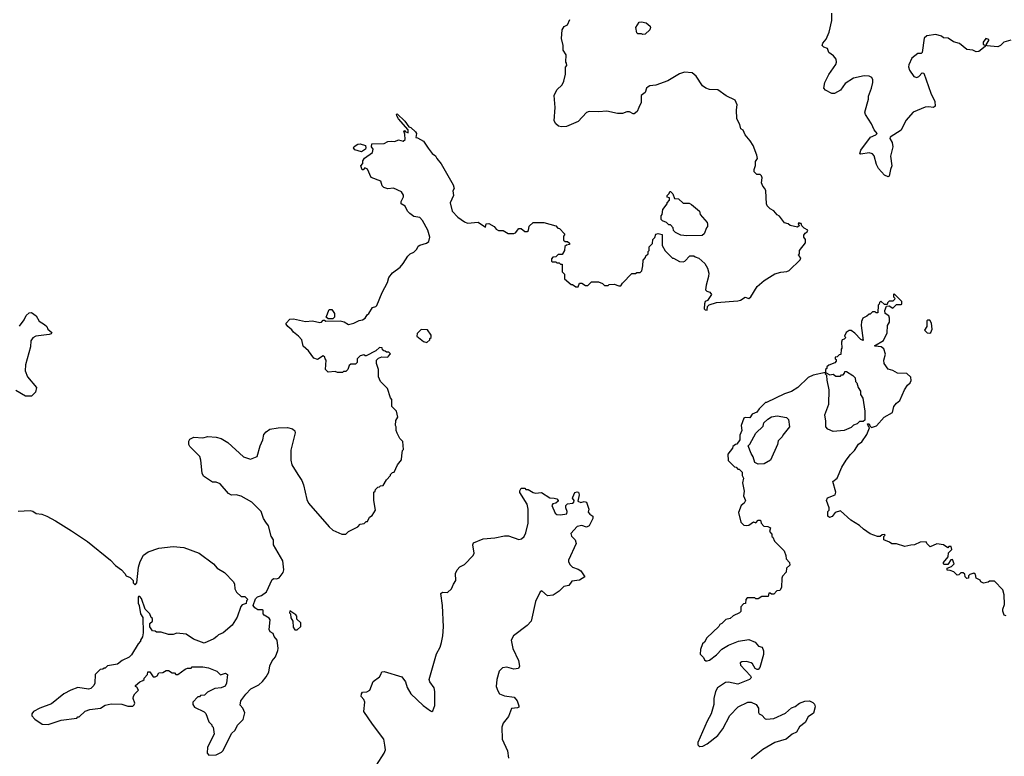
# Model space of a CAD drawing. Extents: x 2206940 to 2356632, y 511582 to 673215.
# Tile 62 of 228: x 2273187 to 2281450, y 568290 to 574471. Entities that reach past the tile are written whole.
import ezdxf

# ---------------------------------------------------------------- set-up
doc = ezdxf.new("R2010")
doc.units = 0

msp = doc.modelspace()

# ---------------------------------------------------------------- linework, layer by layer
at = {"layer": '0CON10XD'}
for points in [[(2278382.5, 573735), (2278368.3, 573701.7), (2278345, 573680), (2278335, 573680), (2278305, 573697.5), (2278283, 573697), (2278245, 573682.5), (2278205, 573682.5), (2278113.9, 573703.9), (2278043.2, 573696.8), (2277965, 573700), (2277945, 573691.4), (2277873.6, 573616.4), (2277775, 573574.4), (2277735, 573570.6), (2277707.6, 573577.6), (2277685.5, 573595.5), (2277672.6, 573622.6), (2277681.1, 573735), (2277672.9, 573835), (2277695, 573881.2), (2277738, 573925), (2277753.8, 573955), (2277766.1, 574013.9), (2277768.3, 574071.7), (2277777.5, 574085), (2277776.4, 574106.4), (2277770, 574115), (2277772.5, 574175), (2277748.8, 574215), (2277747.5, 574255), (2277733.9, 574313.9), (2277740, 574385), (2277755, 574412.5), (2277783, 574427), (2277805, 574472.5)], [(2281505, 574298.6), (2281445, 574283.3), (2281416.7, 574255), (2281395, 574244), (2281302.5, 574252.5), (2281300, 574265), (2281320, 574295), (2281320, 574305), (2281295, 574312.5), (2281273, 574283), (2281273.8, 574263.8), (2281288.3, 574258.3), (2281290, 574245), (2281235, 574203.8), (2281215, 574201.2), (2281185, 574216.2), (2281135, 574221.2), (2281075, 574272), (2281022.5, 574285), (2280980, 574315), (2280938.3, 574318.3), (2280922.5, 574332.5), (2280875, 574346.2), (2280800, 574335), (2280777.5, 574315), (2280760, 574195), (2280751.7, 574188.3), (2280725, 574186.7), (2280675, 574148.8), (2280648.8, 574091.2), (2280646.1, 574073.9), (2280655, 574046.7), (2280692, 573995), (2280715, 573986), (2280733.3, 573995), (2280760, 574025), (2280775, 574022.5), (2280833.6, 573853.6), (2280865.8, 573785), (2280868.8, 573745), (2280855, 573734.3), (2280815, 573740.8), (2280785, 573737.1), (2280685, 573696), (2280623.1, 573625), (2280585.4, 573544.6), (2280492.5, 573485), (2280490, 573475), (2280508.9, 573438.9), (2280514.6, 573405), (2280495.5, 573324.5), (2280506.2, 573243.8), (2280494.2, 573215), (2280483.3, 573156.7), (2280475, 573153.3), (2280445, 573166.7), (2280395, 573222.5), (2280377, 573257), (2280357.6, 573327.6), (2280345, 573346), (2280315, 573354.4), (2280245, 573342.5), (2280236.4, 573346.4), (2280245, 573376), (2280325.8, 573485), (2280372.5, 573505), (2280382.5, 573515), (2280356.6, 573546.6), (2280336.5, 573596.5), (2280284.5, 573674.5), (2280278.6, 573695), (2280311.2, 573805), (2280310.7, 573829.3), (2280336.7, 573895), (2280346.7, 573945), (2280346.4, 573966.4), (2280337.5, 573985), (2280316.1, 573996.1), (2280275, 574000), (2280185, 573980.8), (2280115, 573934), (2280075, 573880), (2280025, 573850), (2280001.7, 573851.7), (2279949.5, 573879.5), (2279936.2, 573895), (2279944, 573945), (2279978.6, 574011.4), (2280035.7, 574094.3), (2280041.2, 574115), (2280038.3, 574138.3), (2280017.7, 574167.7), (2279977.5, 574195), (2279965, 574230), (2279935, 574240), (2279921.2, 574255), (2279927.5, 574275), (2279955, 574307.5), (2279980, 574365), (2280002.5, 574465), (2280003.3, 574525)], [(2278415, 574346.7), (2278405, 574352.5), (2278375, 574352.5), (2278365, 574360), (2278357.5, 574405), (2278385, 574450), (2278405, 574453.8), (2278445, 574443.8), (2278478.8, 574415), (2278481.2, 574405), (2278473.8, 574385), (2278435, 574350), (2278415, 574346.7)], [(2274835, 568302.5), (2274880, 568325), (2274895, 568340), (2274965, 568480), (2274995, 568510), (2275015, 568550), (2275061.7, 568598.3), (2275077.5, 568655), (2275060, 568695), (2275038.3, 568718.3), (2275043.9, 568756.1), (2275085, 568812.5), (2275127.5, 568855), (2275195, 568890), (2275225, 568917.5), (2275255, 568957.5), (2275276.7, 568995), (2275285, 569050), (2275305, 569090), (2275332.5, 569125), (2275353, 569177), (2275356.7, 569195), (2275347.5, 569265), (2275322.5, 569295), (2275315, 569320), (2275290, 569335), (2275280, 569355), (2275290, 569435), (2275279.3, 569449.3), (2275237.5, 569475), (2275230, 569485), (2275230, 569515), (2275225, 569520), (2275185, 569520), (2275160, 569535), (2275147.5, 569555), (2275165, 569610), (2275183, 569627), (2275215, 569640), (2275259.3, 569670.7), (2275307, 569773), (2275318.3, 569781.7), (2275345, 569780), (2275365, 569787.5), (2275398.3, 569831.7), (2275403.3, 569855), (2275395, 569930), (2275317.5, 570065), (2275316.7, 570105), (2275296.2, 570136.2), (2275276.2, 570225), (2275253.6, 570253.6), (2275232.5, 570285), (2275212.5, 570345), (2275133.6, 570423.6), (2275045, 570472.5), (2275003, 570483), (2274965, 570482.5), (2274940, 570495), (2274870, 570575), (2274835, 570590), (2274805, 570590), (2274730.7, 570640.7), (2274717.5, 570665), (2274707.5, 570775), (2274697.5, 570805), (2274615, 570890), (2274607.5, 570905), (2274607.5, 570935), (2274615, 570950), (2274647, 570967), (2274725, 570962.5), (2274765, 570972.5), (2274835, 570967.5), (2274877, 570957), (2274933, 570923), (2275065, 570802.5), (2275125, 570783.3), (2275180, 570805), (2275204, 570895), (2275226.4, 570946.4), (2275235, 570990), (2275255, 571013.3), (2275286.2, 571033.8), (2275355, 571046.7), (2275435, 571047.5), (2275475, 571037.5), (2275495, 571020), (2275497.5, 571005), (2275461.7, 570858.3), (2275461.2, 570775), (2275471.2, 570735), (2275521.2, 570655), (2275554, 570605), (2275568.8, 570568.8), (2275595.9, 570445.9), (2275611.2, 570415), (2275783.8, 570215), (2275815, 570186.2), (2275890, 570155), (2275925, 570153.8), (2275945, 570176.2), (2276025.8, 570214.2), (2276045, 570237.5), (2276077, 570243), (2276095, 570260), (2276105, 570260), (2276123.6, 570296.4), (2276145, 570310), (2276172.5, 570355), (2276160, 570435), (2276160, 570505), (2276170, 570515), (2276171.7, 570528.3), (2276191.7, 570548.3), (2276205, 570550), (2276215, 570560), (2276238.3, 570561.7), (2276265, 570610), (2276300, 570645), (2276300, 570655), (2276315, 570670), (2276330, 570675), (2276357.5, 570735), (2276391.7, 570778.3), (2276392.5, 570815), (2276400, 570855), (2276407.5, 570865), (2276401.7, 570931.7), (2276377, 570957), (2276355, 571000), (2276347.5, 571025), (2276347.5, 571055), (2276340, 571065), (2276343, 571107), (2276360, 571135), (2276350, 571185), (2276310, 571225), (2276310, 571285), (2276298.3, 571298.3), (2276272.5, 571375), (2276213.8, 571435), (2276198.8, 571475), (2276198.8, 571535), (2276181.2, 571585), (2276182.5, 571615), (2276199.3, 571630.7), (2276225, 571642.5), (2276275, 571640), (2276280, 571645), (2276298.3, 571668.3), (2276285, 571680), (2276265, 571680), (2276255, 571690), (2276241.7, 571691.7), (2276231.7, 571701.7), (2276228.3, 571718.3), (2276205, 571720), (2276177, 571693), (2276095, 571650), (2276085, 571650), (2276075, 571660), (2276045, 571650), (2276020, 571625), (2276020, 571595), (2276005, 571580), (2275965, 571580), (2275951.7, 571568.3), (2275940, 571535), (2275925, 571520), (2275905, 571520), (2275895, 571510), (2275855, 571510), (2275835, 571517.5), (2275775, 571513.3), (2275752.5, 571535), (2275760, 571615), (2275750, 571625), (2275748.3, 571638.3), (2275735, 571650), (2275685, 571620), (2275655, 571630), (2275611.7, 571691.7), (2275565, 571730), (2275553.3, 571785), (2275525.9, 571815.9), (2275485, 571847.5), (2275469.5, 571869.5), (2275436.7, 571895), (2275422.5, 571915), (2275422.5, 571925), (2275453, 571957), (2275485, 571960), (2275585, 571937.5), (2275645, 571943.3), (2275705, 571930), (2275718.3, 571931.7), (2275735, 571950), (2275745, 571950), (2275755, 571940), (2275875, 571942.5), (2275910, 571935), (2275945, 571912.5), (2275990, 571925), (2276035, 571947.5), (2276065, 571953.3), (2276085, 571967.5), (2276102.5, 571995), (2276116.7, 572005), (2276147.5, 572055), (2276175, 572063.3), (2276185, 572072.5), (2276228.3, 572181.7), (2276273.9, 572266.1), (2276285, 572307.5), (2276315, 572347.5), (2276380, 572395), (2276406.2, 572425), (2276445, 572487.5), (2276465, 572506.7), (2276495, 572520), (2276520, 572545), (2276530.7, 572569.3), (2276545, 572580), (2276600, 572595), (2276619.3, 572610.7), (2276630, 572645), (2276613.3, 572705), (2276566.1, 572786.1), (2276545, 572810), (2276495, 572820), (2276460, 572845), (2276440, 572865), (2276422.5, 572905), (2276387.5, 572925), (2276387.5, 572945), (2276407.5, 572985), (2276407, 572997), (2276390, 573025), (2276325, 573057.5), (2276275, 573052.5), (2276243, 573063), (2276227.5, 573077.5), (2276216.7, 573116.7), (2276137, 573147), (2276106.4, 573216.4), (2276082.5, 573227.5), (2276068.3, 573211.7), (2276061.7, 573211.7), (2276050, 573245), (2276067, 573263), (2276067.5, 573285), (2276080.7, 573309.3), (2276147.5, 573355), (2276152.5, 573385), (2276140, 573405), (2276141.7, 573428.3), (2276245, 573432.5), (2276275, 573447.5), (2276305, 573452.5), (2276335, 573447.5), (2276365, 573462.5), (2276405, 573452.5), (2276422.5, 573465), (2276419.3, 573509.3), (2276410, 573535), (2276415, 573540), (2276421.7, 573531.7), (2276447.5, 573522.5), (2276447, 573547), (2276365, 573640), (2276353, 573663), (2276350, 573675), (2276355, 573680), (2276419.3, 573619.3), (2276451.7, 573571.7), (2276470, 573565), (2276509.3, 573529.3), (2276517.5, 573515), (2276511.7, 573481.7), (2276525, 573480), (2276575, 573452.5), (2276613.6, 573393.6), (2276648.3, 573348.3), (2276675, 573327.5), (2276686.7, 573305), (2276725, 573260), (2276823.3, 573085), (2276832.5, 573055), (2276822.5, 573035), (2276826.7, 572995), (2276800, 572935), (2276816.7, 572865), (2276865, 572812.5), (2276920, 572775), (2276945, 572762.5), (2277035, 572772.5), (2277095, 572730), (2277101.7, 572758.3), (2277125, 572760), (2277170, 572735), (2277185, 572712.5), (2277205, 572702.5), (2277245, 572702.5), (2277285, 572677.5), (2277335, 572677.5), (2277347, 572683), (2277375, 572720), (2277395, 572720), (2277425, 572692.5), (2277447, 572693), (2277457, 572703), (2277463, 572737), (2277495, 572770), (2277585, 572770), (2277685, 572740), (2277701.7, 572721.7), (2277718.3, 572718.3), (2277760, 572675), (2277760, 572665), (2277750, 572655), (2277751.7, 572621.7), (2277765, 572610), (2277785, 572610), (2277800, 572595), (2277800, 572585), (2277775, 572580), (2277761.7, 572568.3), (2277760, 572535), (2277738.3, 572501.7), (2277705, 572500), (2277685, 572480), (2277661.7, 572478.3), (2277650, 572465), (2277650, 572445), (2277655, 572440), (2277685, 572440), (2277695, 572430), (2277715, 572430), (2277725, 572420), (2277738.3, 572418.3), (2277740, 572355), (2277760, 572335), (2277760, 572295), (2277815, 572250), (2277825, 572250), (2277855, 572230), (2277875, 572230), (2277885, 572260), (2277905, 572260), (2277935, 572240), (2277955, 572240), (2277985, 572270), (2278045, 572270), (2278077, 572257), (2278095, 572240), (2278125, 572240), (2278135, 572250), (2278175, 572252.5), (2278215, 572237.5), (2278231.7, 572238.3), (2278245, 572260), (2278325, 572340), (2278355, 572340), (2278365, 572350), (2278395, 572350), (2278407, 572363), (2278417.5, 572405), (2278418.3, 572451.7), (2278440, 572475), (2278441.7, 572488.3), (2278460, 572505), (2278460, 572525), (2278470, 572535), (2278470, 572565), (2278498.3, 572591.7), (2278500, 572625), (2278517, 572643), (2278525, 572670), (2278545, 572677.5), (2278578.3, 572668.3), (2278580, 572575), (2278605, 572530), (2278665, 572470), (2278675, 572470), (2278723, 572443), (2278755, 572440), (2278770, 572445), (2278811.7, 572488.3), (2278845, 572490), (2278855, 572480), (2278885, 572470), (2278937.5, 572425), (2278960, 572385), (2278970, 572345), (2278968.8, 572315), (2278947, 572243), (2278942.5, 572205), (2278953, 572193), (2278980, 572185), (2278992.5, 572165), (2278960, 572115), (2278940, 572105), (2278933, 572087), (2278932.5, 572045), (2278940, 572035), (2278955, 572032.5), (2278960, 572065), (2278971.7, 572078.3), (2279033.6, 572096.4), (2279215, 572111.2), (2279235, 572116.7), (2279275, 572142.5), (2279305, 572130), (2279322.5, 572145), (2279377, 572233), (2279435, 572282.5), (2279525, 572337.5), (2279575, 572352.5), (2279625, 572357.5), (2279645, 572367.5), (2279737.5, 572455), (2279741.7, 572471.7), (2279722.5, 572495), (2279730, 572505), (2279732.5, 572535), (2279780.7, 572599.3), (2279782.5, 572625), (2279767.5, 572645), (2279768.3, 572661.7), (2279780, 572680), (2279795, 572690), (2279800, 572705), (2279771.7, 572721.7), (2279751.7, 572741.7), (2279745, 572760), (2279735, 572760), (2279725, 572770), (2279720, 572755), (2279730, 572745), (2279715, 572730), (2279653, 572743), (2279637, 572757), (2279605, 572767.5), (2279563, 572823), (2279543.6, 572833.6), (2279515, 572867.5), (2279485, 572882.5), (2279459.3, 572909.3), (2279453.3, 572925), (2279447.5, 573035), (2279440, 573055), (2279423, 573073), (2279413, 573103), (2279417.5, 573145), (2279411.7, 573161.7), (2279401.7, 573171.7), (2279373, 573173), (2279350, 573195), (2279350, 573215), (2279361.7, 573248.3), (2279361.7, 573281.7), (2279377.5, 573305), (2279372.5, 573335), (2279342.5, 573415), (2279317.5, 573455), (2279273.9, 573503.9), (2279257.5, 573545), (2279240, 573555), (2279231.7, 573591.7), (2279205, 573640), (2279202.5, 573715), (2279207.5, 573755), (2279190, 573795), (2279115, 573832.5), (2279045, 573882.5), (2278975, 573886.2), (2278945, 573896.7), (2278916.1, 573916.1), (2278865, 573997.5), (2278830, 574025), (2278765, 574031.2), (2278725, 574016.2), (2278625, 573956.7), (2278525, 573920), (2278475, 573916.7), (2278461.7, 573908.3), (2278447.5, 573895), (2278435, 573860), (2278402.5, 573835), (2278402.5, 573775), (2278382.5, 573735)], [(2276055, 573362.5), (2275999.3, 573379.3), (2275987.5, 573395), (2275992.7, 573407.3), (2276024.1, 573425.9), (2276045, 573428.8), (2276090, 573415), (2276092.5, 573395), (2276087.5, 573385), (2276055, 573362.5)], [(2278785, 572657.5), (2278735, 572662.5), (2278690, 572685), (2278673, 572703), (2278670, 572725), (2278648.3, 572748.3), (2278635, 572750), (2278615, 572770), (2278581.7, 572781.7), (2278570, 572795), (2278570, 572825), (2278580, 572835), (2278583, 572877), (2278620, 572925), (2278620, 572935), (2278640, 572955), (2278640, 572975), (2278621.7, 572981.7), (2278620, 572995), (2278638.3, 573011.7), (2278641.7, 573028.3), (2278648.3, 573028.3), (2278668.3, 573008.3), (2278681.7, 572971.7), (2278717, 572967), (2278755, 572932.5), (2278805, 572930), (2278825, 572920), (2278892.5, 572865), (2278897.5, 572835), (2278955, 572770), (2278960, 572755), (2278960, 572735), (2278950, 572725), (2278930, 572675), (2278915, 572660), (2278785, 572657.5)], [(2281465, 569467.5), (2281450, 569475), (2281438.3, 569508.3), (2281437.5, 569525), (2281452.5, 569565), (2281447.5, 569645), (2281437, 569687), (2281368.3, 569758.3), (2281325, 569760), (2281315, 569750), (2281275, 569742.5), (2281253.6, 569753.6), (2281246.7, 569766.7), (2281213.6, 569783.6), (2281207.5, 569815), (2281195, 569827.5), (2281160, 569815), (2281150, 569805), (2281150, 569785), (2281135, 569782.5), (2281122.5, 569795), (2281118.3, 569818.3), (2281105, 569830), (2281085, 569830), (2281068.3, 569811.7), (2281055, 569810), (2281027, 569837), (2280995, 569850), (2280971.7, 569851.7), (2280971.7, 569868.3), (2281007, 569883), (2281030, 569905), (2281015, 569940), (2281001.7, 569938.3), (2280975, 569900), (2280945, 569900), (2280940, 569905), (2280940, 569915), (2280980, 569965), (2280981.7, 569998.3), (2281010, 570025), (2281005, 570050), (2280985, 570050), (2280975, 570040), (2280940, 570065), (2280885, 570072.5), (2280828.3, 570048.3), (2280800, 570075), (2280795, 570090), (2280745, 570087.5), (2280697, 570063), (2280665, 570062.5), (2280615, 570050), (2280545, 570072.5), (2280505, 570072.5), (2280487, 570087), (2280440, 570105), (2280440, 570135), (2280450, 570145), (2280445, 570150), (2280425, 570147.5), (2280407, 570133), (2280387, 570133), (2280325, 570157.5), (2280267.5, 570195), (2280235, 570227.5), (2280161.7, 570271.7), (2280075, 570350), (2280030, 570335), (2280005, 570302.5), (2279982.5, 570292.5), (2279970, 570305), (2279970, 570345), (2279980, 570355), (2279980, 570375), (2279957.5, 570435), (2279965, 570457.5), (2280030, 570485), (2280037.5, 570505), (2280010, 570595), (2280047.5, 570625), (2280087.5, 570715), (2280123.3, 570775), (2280158.3, 570821.7), (2280192.5, 570855), (2280225, 570910), (2280255, 570930), (2280295, 570990), (2280320, 571045), (2280311.7, 571051.7), (2280301.7, 571078.3), (2280315, 571080), (2280321.7, 571061.7), (2280335, 571050), (2280377, 571063), (2280442.5, 571135), (2280512.5, 571175), (2280523.8, 571225), (2280545, 571253.3), (2280572.5, 571275), (2280612.5, 571365), (2280637.5, 571405), (2280660, 571425), (2280667, 571443), (2280665, 571470), (2280631.7, 571501.7), (2280553.6, 571503.6), (2280515, 571527.5), (2280475, 571537.5), (2280442.5, 571585), (2280440, 571615), (2280452.5, 571665), (2280438.3, 571708.3), (2280416.4, 571726.4), (2280365, 571730), (2280360, 571735), (2280435, 571777.5), (2280467, 571843), (2280470, 571905), (2280487, 571933), (2280487.5, 571965), (2280480, 571985), (2280450, 572005), (2280448.3, 572031.7), (2280461.7, 572068.3), (2280485, 572070), (2280515, 572050), (2280545, 572080), (2280585, 572080), (2280590, 572085), (2280590, 572105), (2280530, 572165), (2280525, 572170), (2280520, 572165), (2280520, 572145), (2280530, 572135), (2280528.3, 572121.7), (2280515, 572110), (2280485, 572110), (2280470, 572095), (2280468.3, 572081.7), (2280445, 572080), (2280415, 572110), (2280401.7, 572098.3), (2280400, 572085), (2280390, 572075), (2280388.3, 572011.7), (2280375, 572010), (2280365, 572020), (2280345, 572020), (2280325, 572000), (2280315, 572000), (2280297, 571983), (2280262.5, 571965), (2280250.7, 571939.3), (2280250, 571905), (2280265, 571780), (2280245, 571787.5), (2280195, 571840), (2280165, 571862.5), (2280148.3, 571861.7), (2280123.6, 571846.4), (2280110, 571815), (2280120, 571805), (2280105, 571790), (2280090, 571785), (2280082.5, 571765), (2280087.5, 571715), (2280080, 571705), (2280078.3, 571661.7), (2280065, 571660), (2280048.3, 571641.7), (2280031.7, 571638.3), (2280030, 571625), (2280038.3, 571618.3), (2280040, 571605), (2280028.3, 571591.7), (2279978.3, 571571.7), (2279961.7, 571558.3), (2279960, 571545), (2279950, 571535), (2279950, 571510), (2279845, 571487.5), (2279805, 571467.5), (2279717.5, 571385), (2279665, 571350), (2279605, 571330), (2279455, 571257.5), (2279445, 571257.5), (2279393.6, 571206.4), (2279373, 571177), (2279335, 571160), (2279315, 571130), (2279275, 571132.5), (2279263.6, 571126.4), (2279242.5, 571065), (2279247.5, 571025), (2279230, 570985), (2279230, 570945), (2279205, 570910), (2279193, 570907), (2279171.7, 570888.3), (2279170, 570875), (2279130, 570825), (2279131.7, 570771.7), (2279185, 570720), (2279200, 570715), (2279215, 570700)], [(2273185, 571900), (2273225, 571952.5), (2273241.7, 571988.3), (2273265, 572010), (2273285, 572012.5), (2273326.4, 571986.4), (2273350.5, 571940.5), (2273395, 571913.3), (2273413.3, 571895), (2273423.8, 571873.8), (2273457.5, 571845), (2273450, 571835), (2273435, 571830), (2273323.6, 571816.4), (2273298.3, 571801.7), (2273281.2, 571775), (2273278.8, 571725), (2273234.1, 571575.9), (2273233.8, 571525), (2273252.5, 571475), (2273327.5, 571385), (2273320, 571345), (2273287, 571313), (2273235, 571312.5), (2273155, 571360)], [(2275815, 571960), (2275775, 571960), (2275760, 571975), (2275785, 572040), (2275805, 572040), (2275827.5, 572005), (2275830, 571975), (2275815, 571960)], [(2280825, 571840), (2280832.5, 571845), (2280843.3, 571875), (2280840, 571925), (2280825, 571950), (2280805, 571950), (2280800, 571945), (2280800, 571895), (2280780, 571865), (2280802.3, 571842.3), (2280825, 571840)], [(2276605, 571762.5), (2276630, 571785), (2276630, 571795), (2276640, 571805), (2276640, 571825), (2276608.3, 571868.3), (2276555, 571870), (2276521.7, 571838.3), (2276520, 571815), (2276575, 571770), (2276605, 571762.5)], [(2280015, 571016.7), (2279970, 571035), (2279952.5, 571055), (2279953, 571103), (2279943.3, 571155), (2279976.1, 571243.9), (2279981.2, 571365), (2279962.5, 571445), (2279960, 571485), (2279950, 571495), (2279950, 571510), (2279985, 571490), (2280015, 571497.5), (2280035, 571480), (2280075, 571480), (2280085, 571490), (2280098.3, 571491.7), (2280110, 571505), (2280111.7, 571518.3), (2280125, 571520), (2280180, 571485), (2280197, 571467), (2280202.5, 571435), (2280212.5, 571422.5), (2280222.5, 571385), (2280242.5, 571355), (2280242.5, 571325), (2280263.9, 571293.9), (2280280, 571185), (2280278.3, 571111.7), (2280265, 571100), (2280235, 571100), (2280215, 571080), (2280185, 571067.5), (2280165, 571047.5), (2280105, 571023.3), (2280015, 571016.7)], [(2279385, 570741.2), (2279356.7, 570755), (2279343.6, 570803.6), (2279325, 570830), (2279300, 570895), (2279315, 570910), (2279365, 571000), (2279425, 571060), (2279433, 571087), (2279465, 571120), (2279495, 571137.5), (2279545, 571146.7), (2279621.7, 571131.7), (2279640, 571115), (2279647.5, 571055), (2279590, 570985), (2279585, 570970), (2279553, 570937), (2279547.5, 570905), (2279487.5, 570775), (2279435, 570743.3), (2279385, 570741.2)], [(2279215, 570700), (2279225, 570700), (2279250, 570675), (2279250, 570645), (2279260, 570625), (2279252.5, 570585), (2279266.7, 570515), (2279262.5, 570475), (2279276.7, 570435), (2279267.5, 570415), (2279242.5, 570395), (2279220, 570335), (2279240, 570255), (2279265, 570230), (2279285, 570227.5), (2279305, 570230), (2279345, 570257.5), (2279365, 570250), (2279385, 570270), (2279405, 570270), (2279410, 570245), (2279431.7, 570221.7), (2279465, 570217.5), (2279486.7, 570206.7), (2279480, 570175), (2279500, 570155), (2279500, 570135), (2279508.3, 570128.3), (2279520, 570095), (2279602.5, 570015), (2279617.5, 569975), (2279618.3, 569948.3), (2279646.1, 569916.1), (2279650, 569895), (2279621.7, 569868.3), (2279620, 569835), (2279588.3, 569801.7), (2279582.5, 569785), (2279580, 569705), (2279565, 569680), (2279541.7, 569678.3), (2279515, 569650), (2279495, 569650), (2279485, 569660), (2279475, 569660), (2279468.3, 569631.7), (2279415, 569630), (2279385, 569610), (2279365, 569610), (2279355, 569620), (2279291.7, 569618.3), (2279280, 569605), (2279278.3, 569571.7), (2279261.7, 569568.3), (2279240, 569545), (2279240, 569505), (2279227, 569493), (2279175, 569470), (2279150, 569445), (2279113, 569437), (2279080, 569405), (2279063.3, 569396.7), (2279055, 569380), (2278952.5, 569285), (2278933, 569247), (2278917, 569233), (2278900, 569185), (2278898.3, 569148.3), (2278925, 569120), (2278935, 569100), (2278945, 569090), (2278955, 569090), (2278975, 569097.5), (2279035, 569141.2), (2279080.3, 569189.7), (2279135, 569221.2), (2279220, 569255), (2279305, 569268.8), (2279358.8, 569248.8), (2279387.5, 569215), (2279416.7, 569205), (2279428.8, 569175), (2279428.8, 569145), (2279399.2, 569035), (2279385, 569018.8), (2279375, 569018), (2279357.9, 569027.9), (2279336.2, 569065), (2279324.2, 569074.2), (2279285.6, 569085.6), (2279247, 569083), (2279233.8, 569075), (2279236, 569055), (2279320, 568965), (2279326.7, 568955), (2279323.3, 568945), (2279312.5, 568935), (2279215, 568896), (2279135, 568910.8), (2279110.3, 568909.7), (2279043.3, 568865), (2279026.1, 568833.9), (2279011.2, 568775), (2279011.2, 568725), (2278990, 568645), (2278955.8, 568584.2), (2278877.5, 568405), (2278877.5, 568385), (2278885, 568377.5), (2278895, 568372.5), (2278920, 568375), (2278955, 568394), (2279044.5, 568465.5), (2279088.3, 568521.7), (2279146.7, 568633.3), (2279215.9, 568704.1), (2279297, 568743), (2279325, 568743.3), (2279367.5, 568725), (2279386.7, 568695), (2279387, 568657), (2279392.5, 568645), (2279416.1, 568636.1), (2279443.3, 568605), (2279455, 568602.5), (2279515, 568607.1), (2279615, 568651.2), (2279665, 568698), (2279695, 568708), (2279730, 568735), (2279775, 568753.1), (2279814.3, 568754.3), (2279842.7, 568742.7), (2279857, 568727), (2279864, 568705), (2279848.2, 568651.8), (2279805, 568620), (2279777.6, 568572.4), (2279732.4, 568537.6), (2279705, 568491.9), (2279668.8, 568475), (2279620, 568435), (2279525.4, 568404.6), (2279423.6, 568346.4), (2279325, 568267.5)], [(2276180, 568215), (2276244.2, 568315), (2276255.6, 568345), (2276252.5, 568382.5), (2276243.3, 568435), (2276148.3, 568558.3), (2276076.1, 568666.1), (2276082.5, 568745), (2276075.8, 568765.8), (2276052.5, 568792.5), (2276054.5, 568815.5), (2276065, 568829.2), (2276100, 568830), (2276125, 568843.8), (2276153.4, 568916.6), (2276205, 568956.2), (2276218, 568975), (2276225, 569000), (2276245, 569002.5), (2276395, 568956.2), (2276424, 568915), (2276438.3, 568868.3), (2276470, 568815), (2276573.3, 568715), (2276635, 568671.2), (2276645, 568666.2), (2276655, 568671.2), (2276670.8, 568715), (2276670.9, 568835), (2276664.4, 568865), (2276629.4, 568915), (2276623.1, 568935), (2276685, 569148.8), (2276714.6, 569205.4), (2276725.5, 569245.5), (2276739.1, 569300.9), (2276744.6, 569375), (2276735.8, 569555.8), (2276721.2, 569655), (2276735, 569666), (2276777.5, 569665), (2276810, 569695), (2276826.2, 569735), (2276847.5, 569765), (2276845.6, 569825), (2276858.5, 569855), (2276880.8, 569879.2), (2276919.4, 569900.6), (2276993.3, 569975), (2277000, 569995), (2276989.6, 570065), (2276995, 570080), (2277075, 570115.6), (2277175, 570122.5), (2277255, 570140), (2277289.1, 570139.1), (2277375, 570109.4), (2277398.8, 570115), (2277420.6, 570135), (2277434.5, 570165.5), (2277452.9, 570245), (2277454.4, 570365), (2277446.4, 570406.4), (2277384, 570504), (2277383, 570517), (2277395, 570540), (2277425, 570540), (2277435, 570530), (2277455, 570530), (2277495, 570503.3), (2277515, 570497.5), (2277565, 570502.5), (2277635, 570457.5), (2277673, 570457), (2277695, 570450), (2277707, 570437), (2277705, 570430), (2277687, 570413), (2277661.7, 570408.3), (2277652.5, 570395), (2277680.5, 570330.5), (2277695, 570320), (2277725, 570316.7), (2277777.5, 570325), (2277782.5, 570345), (2277770, 570375), (2277770, 570395), (2277783, 570407), (2277826.4, 570413.6), (2277838.3, 570421.7), (2277840, 570435), (2277827.5, 570455), (2277830, 570465), (2277845, 570502.5), (2277865, 570510), (2277876, 570506), (2277882.5, 570485), (2277871.7, 570431.7), (2277895, 570420), (2277925, 570426.7), (2277945, 570422.5), (2277962.5, 570365), (2277958.3, 570338.3), (2277970.7, 570320.7), (2277997.5, 570305), (2277996.2, 570285), (2277965, 570223.3), (2277943.6, 570213.6), (2277905, 570227.5), (2277865, 570217.5), (2277811.7, 570158.3), (2277816.4, 570136.4), (2277848.8, 570105), (2277856.7, 570075), (2277793, 569937), (2277792.5, 569925), (2277805, 569900), (2277827, 569877), (2277875, 569861.2), (2277895, 569846.2), (2277930, 569795), (2277885, 569768.8), (2277821.7, 569758.3), (2277795, 569722.5), (2277753.9, 569716.1), (2277713, 569677), (2277665, 569642.5), (2277615, 569637.5), (2277568.3, 569678.3), (2277555, 569670), (2277515, 569590), (2277480, 569425), (2277445, 569388.8), (2277330.3, 569299.7), (2277312.5, 569265), (2277326.7, 569195), (2277374.1, 569094.1), (2277380, 569045), (2277373.3, 569026.7), (2277335, 569022), (2277275, 569037.5), (2277238.3, 569031.7), (2277211.2, 569005), (2277190, 568935), (2277186.7, 568875), (2277198.3, 568838.3), (2277213.3, 568815), (2277255, 568796), (2277336.7, 568785), (2277361.2, 568755), (2277377, 568713), (2277376.4, 568703.6), (2277365, 568697.5), (2277315, 568692.5), (2277290, 568625), (2277245, 568568.8), (2277233.3, 568535), (2277235.6, 568435), (2277281.5, 568335), (2277289.2, 568275)], [(2273175, 570347.5), (2273275, 570353.3), (2273297.7, 570347.7), (2273325, 570327.5), (2273371.7, 570321.7), (2273413.6, 570303.6), (2273486.1, 570266.1), (2273620.7, 570180.7), (2273755, 570093.3), (2273947.5, 569935), (2273990.7, 569890.7), (2274040, 569855), (2274070, 569825), (2274080, 569805), (2274115, 569790), (2274140, 569765), (2274140, 569745), (2274155, 569730), (2274170, 569745), (2274183.9, 569876.1), (2274197.5, 569925), (2274225, 569977.5), (2274265, 570006.7), (2274355, 570036.7), (2274475, 570050), (2274565, 570042.5), (2274693.6, 569993.6), (2274812.5, 569905), (2274845, 569867.5), (2274905, 569832.5), (2274980, 569755), (2274990, 569735), (2274992.5, 569695), (2275007, 569667), (2275045, 569630), (2275075, 569630), (2275100, 569605), (2275090, 569595), (2275088.3, 569571.7), (2275055, 569560), (2275043, 569547), (2275011.7, 569458.3), (2274968.6, 569391.4), (2274893, 569327), (2274855, 569309.2), (2274840, 569295), (2274815, 569276.2), (2274735, 569240), (2274645, 569272.5), (2274585, 569316), (2274505, 569322), (2274475, 569313.3), (2274435, 569313.3), (2274375, 569332.5), (2274335, 569332.5), (2274325, 569340), (2274301.7, 569341.7), (2274280, 569375), (2274280, 569405), (2274300, 569425), (2274300, 569445), (2274290, 569455), (2274280, 569485), (2274240, 569525), (2274210, 569615), (2274195, 569630), (2274185, 569630), (2274180, 569625), (2274180, 569575), (2274190, 569555), (2274200, 569485), (2274220, 569455), (2274222.5, 569325), (2274217, 569293), (2274200, 569265), (2274200, 569255), (2274180, 569235), (2274125, 569142.5), (2274105, 569122.5), (2274046.4, 569093.6), (2274007, 569063), (2273925, 569050), (2273905, 569030), (2273895, 569030), (2273885, 569020), (2273861.7, 569018.3), (2273820, 568975), (2273817, 568903), (2273810, 568885), (2273785, 568860), (2273765, 568852.5), (2273675, 568866.7), (2273615, 568846.2), (2273555.9, 568814.1), (2273455, 568731.2), (2273356.1, 568693.9), (2273303.9, 568666.1), (2273287.5, 568645), (2273288.3, 568628.3), (2273315, 568602.5), (2273375, 568560), (2273425, 568557.5), (2273535, 568592.5), (2273665, 568610), (2273675, 568620), (2273685, 568620), (2273735, 568667.5), (2273775, 568682.5), (2273865, 568694.2), (2273905, 568718), (2273955, 568730.8), (2274045, 568728.8), (2274095, 568711.2), (2274135, 568710.8), (2274148.7, 568721.3), (2274152.5, 568735), (2274140, 568775), (2274142.5, 568795), (2274152.5, 568815), (2274182.5, 568845), (2274169.3, 568869.3), (2274160, 568875), (2274160, 568885), (2274193.9, 568916.1), (2274220, 568925), (2274230, 568935), (2274232.5, 568945), (2274260, 568975), (2274261.7, 568998.3), (2274278.3, 568998.3), (2274307, 568957), (2274325, 568956.7), (2274340, 568965), (2274355, 568990), (2274387, 568993), (2274415, 569010), (2274435, 569010), (2274465, 568990), (2274485, 568990), (2274497.5, 568977.5), (2274515, 568976.7), (2274575, 569022.5), (2274595, 569030), (2274625, 569030), (2274635, 569040), (2274725, 569040), (2274771.7, 569031.7), (2274840, 569005), (2274873, 568973), (2274915, 568987.5), (2274930, 568975), (2274923, 568903), (2274911.7, 568878.3), (2274876.4, 568863.6), (2274825, 568860), (2274763, 568827), (2274737, 568803), (2274705, 568800), (2274695, 568790), (2274681.7, 568788.3), (2274640, 568745), (2274640, 568725), (2274655, 568702.5), (2274735, 568662.5), (2274749.3, 568649.3), (2274775, 568580), (2274800, 568555), (2274800, 568545), (2274810, 568535), (2274817.5, 568475), (2274763, 568367), (2274760, 568315), (2274775, 568300), (2274835, 568302.5)], [(2275495, 569350), (2275515, 569352.5), (2275545, 569380), (2275545, 569410), (2275511.7, 569441.7), (2275512.5, 569465), (2275505, 569477.5), (2275455, 569510), (2275450, 569495), (2275460, 569485), (2275463, 569453), (2275480, 569425), (2275483, 569373), (2275495, 569350)]]:
    msp.add_lwpolyline(points, dxfattribs=at)

doc.saveas('drawing.dxf')
